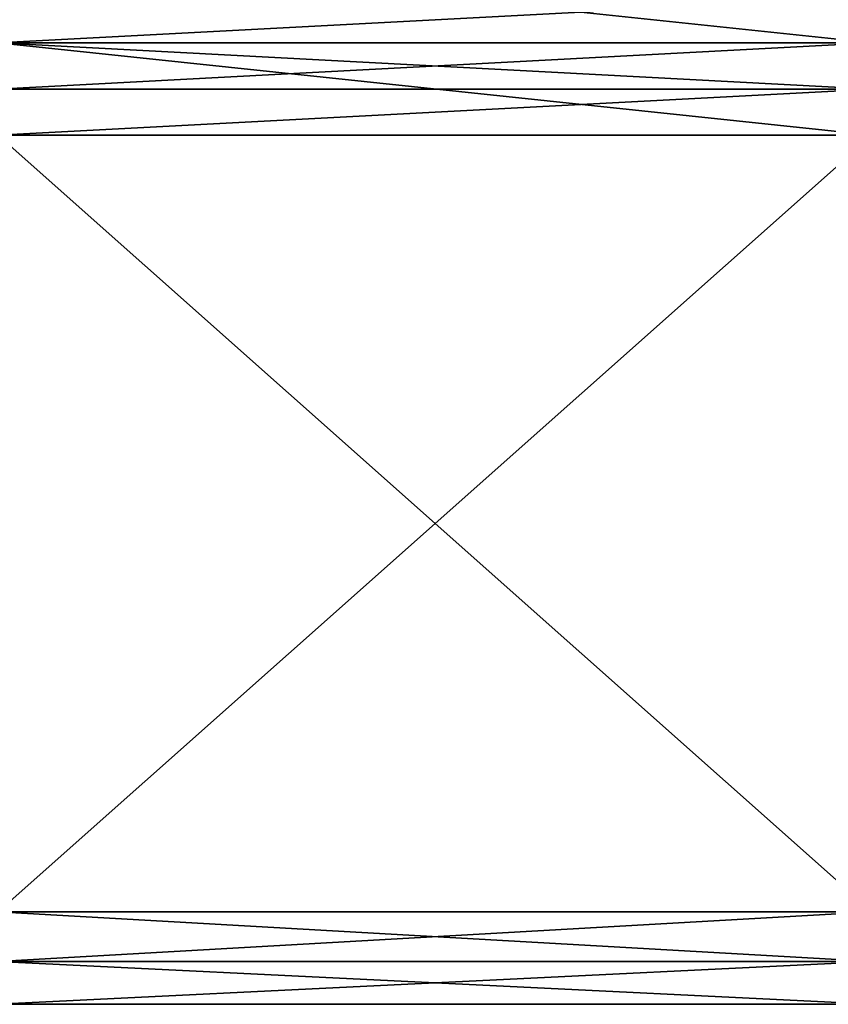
# Model space of a CAD drawing. Header units: metres. Extents: x -59 to 113, y -107 to 107.
# Tile 112 of 192: x -38 to -26, y 62 to 77. Entities that reach past the tile are written whole.
import ezdxf

# ---------------------------------------------------------------- set-up
doc = ezdxf.new("R2010")
doc.units = ezdxf.units.M
doc.layers.add('solid_20_382_333_XXX', color=7, linetype='CONTINUOUS')

msp = doc.modelspace()

# ---------------------------------------------------------------- linework, layer by layer
at = {"layer": 'solid_20_382_333_XXX'}
for points in [[(-38.395351, 77.892311, -55.039307), (-25.21265, 77.196815, -55.08482), (-25.21265, 76.5, -55.099998)], [(-38.395351, 76.5, -55.099998), (-38.395351, 77.892311, -55.039307), (-25.21265, 76.5, -55.099998)], [(-38.395351, 76.5, -23.1), (-25.21265, 76.5, -23.1), (-25.21265, 77.196815, -23.115181)], [(-38.395351, 77.196815, -23.115181), (-38.395351, 76.5, -23.1), (-25.21265, 77.196815, -23.115181)], [(-38.395351, 75.803185, -23.115181), (-25.21265, 75.803185, -23.115181), (-25.21265, 76.5, -23.1)], [(-38.395351, 75.803185, -23.115181), (-25.21265, 76.5, -23.1), (-38.395351, 76.5, -23.1)], [(-25.21265, 75.803185, -55.08482), (-38.395351, 76.5, -55.099998), (-25.21265, 76.5, -55.099998)], [(-25.21265, 75.107689, -55.039307), (-38.395351, 75.107689, -55.039307), (-38.395351, 76.5, -55.099998)], [(-25.21265, 75.803185, -55.08482), (-25.21265, 75.107689, -55.039307), (-38.395351, 76.5, -55.099998)], [(-38.395351, 75.107689, -23.160694), (-25.21265, 75.107689, -23.160694), (-25.21265, 75.803185, -23.115181)], [(-38.395351, 75.803185, -23.115181), (-38.395351, 75.107689, -23.160694), (-25.21265, 75.803185, -23.115181)], [(-38.395351, 75.107689, -23.160694), (-25.21265, 63.392311, -29.924568), (-25.21265, 75.107689, -23.160694)], [(-38.395351, 75.107689, -23.160694), (-38.395351, 63.392311, -29.924568), (-25.21265, 63.392311, -29.924568)], [(-25.21265, 75.107689, -55.039307), (-25.21265, 63.392311, -48.275433), (-38.395351, 63.392311, -48.275433)], [(-25.21265, 75.107689, -55.039307), (-38.395351, 63.392311, -48.275433), (-38.395351, 75.107689, -55.039307)], [(-25.21265, 63.392311, -29.924568), (-38.395351, 63.392311, -29.924568), (-38.395351, 62.643593, -31.1)], [(-25.21265, 62.643593, -31.1), (-25.21265, 63.392311, -29.924568), (-38.395351, 62.643593, -31.1)], [(-38.395351, 63.392311, -48.275433), (-25.21265, 63.392311, -48.275433), (-25.21265, 62.643593, -47.099998)], [(-38.395351, 62.643593, -47.099998), (-38.395351, 63.392311, -48.275433), (-25.21265, 62.643593, -47.099998)], [(-25.21265, 62.643593, -31.1), (-38.395351, 62, -32.336124), (-25.21265, 62, -32.336124)], [(-25.21265, 62.643593, -31.1), (-38.395351, 62.643593, -31.1), (-38.395351, 62, -32.336124)], [(-38.395351, 62.643593, -47.099998), (-25.21265, 62, -45.863876), (-38.395351, 62, -45.863876)], [(-38.395351, 62.643593, -47.099998), (-25.21265, 62.643593, -47.099998), (-25.21265, 62, -45.863876)], [(-25.21265, 62, -45.863876), (-25.21265, 62, -32.336124), (-38.395351, 62, -32.336124)], [(-25.21265, 62, -45.863876), (-38.395351, 62, -32.336124), (-38.395351, 62, -45.863876)]]:
    msp.add_3dface(points, dxfattribs=at)

doc.saveas('drawing.dxf')
